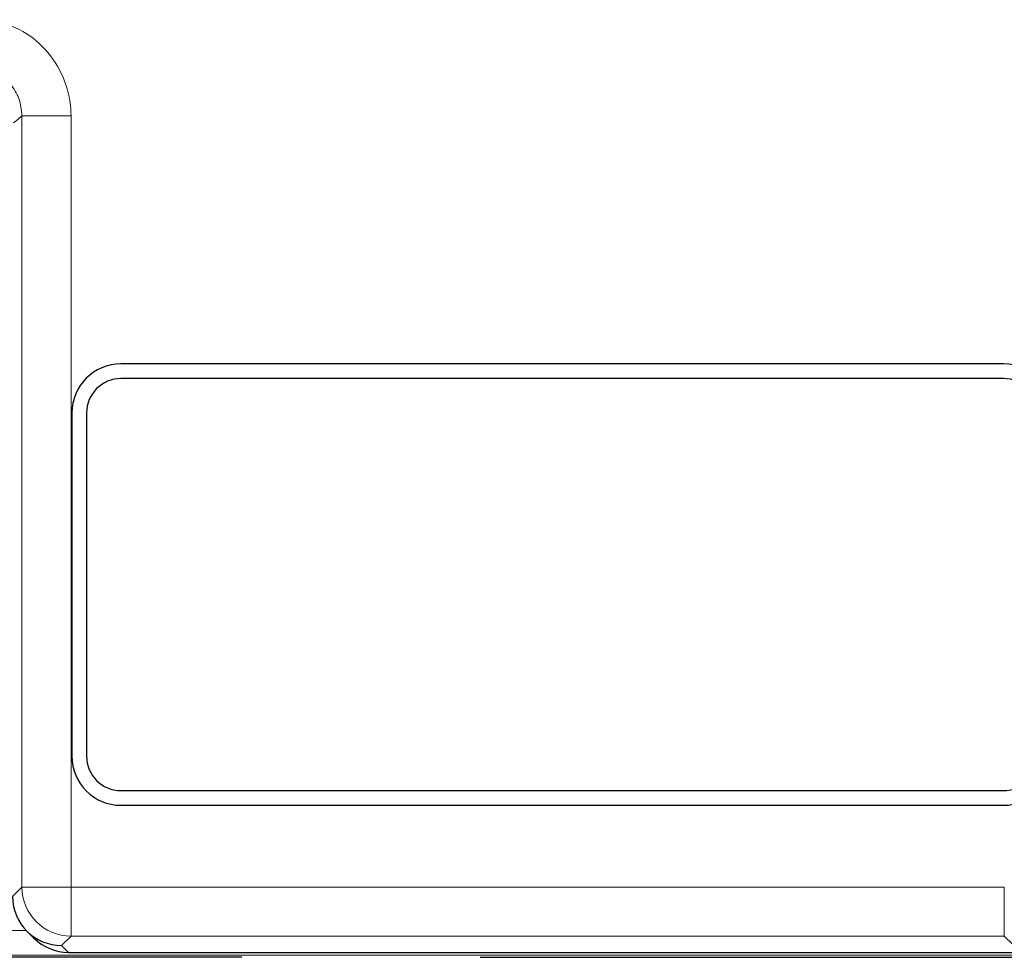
# Model space of a CAD drawing. Header units: millimetres. Extents: x 5 to 418, y 2 to 292.
# Tile 16 of 38: x 141.8 to 151.84, y 177.95 to 187.51. Entities that reach past the tile are written whole.
import ezdxf

# ---------------------------------------------------------------- set-up
doc = ezdxf.new("R2010")
doc.units = ezdxf.units.MM

msp = doc.modelspace()

# ---------------------------------------------------------------- linework, layer by layer
at = {"color": 7, "linetype": 'Continuous', "lineweight": 18}
for p, q in [((141.8195, 178.6677), (141.8195, 186.5299)), ((142.3194, 186.5299), (141.8195, 186.5299)), ((142.3194, 186.5299), (142.3194, 178.6677)), ((141.7233, 178.5715), (141.8195, 178.6677)), ((141.8195, 178.6677), (142.3194, 178.6677)), ((142.3194, 178.6677), (151.8368, 178.6677)), ((142.3194, 178.1678), (142.3194, 178.6677)), ((151.8368, 178.1678), (151.8368, 178.6677)), ((141.7046, 178.2236), (141.8644, 178.2236)), ((142.3194, 178.1678), (142.2234, 178.0718)), ((151.8368, 178.1678), (142.3194, 178.1678)), ((151.9229, 178.0817), (151.8368, 178.1678)), ((142.2234, 178.0718), (142.2934, 178.0018)), ((152.128, 177.9737), (141.7003, 177.9737))]:
    msp.add_line(p, q, dxfattribs=at)
at = {"color": 7, "linetype": 'Continuous', "lineweight": 25}
for p, q in [((151.828, 184.0018), (142.828, 184.0018)), ((151.828, 183.8518), (142.828, 183.8518)), ((142.328, 183.5018), (142.328, 180.0018)), ((142.478, 183.5018), (142.478, 180.0018)), ((142.828, 179.6518), (151.828, 179.6518)), ((142.828, 179.5018), (151.828, 179.5018)), ((141.8697, 178.2182), (141.9397, 178.1483)), ((144.0616, 177.9518), (141.6784, 177.9518)), ((142.2934, 178.0018), (152.3282, 178.0018)), ((146.4907, 177.9518), (152.128, 177.9518))]:
    msp.add_line(p, q, dxfattribs=at)
at = {"color": 7, "linetype": 'Continuous', "lineweight": 18, "flags": 128}
msp.add_lwpolyline([(141.8195, 186.5299), (141.7758, 186.494), (141.7319, 186.4578)], dxfattribs=at)
at = {"color": 7, "linetype": 'Continuous', "lineweight": 25}
for centre, radius, start, end in [((142.828, 183.5018), 0.5, 90, 180), ((151.828, 183.5018), 0.5, 0, 90), ((142.828, 183.5018), 0.35, 90, 180), ((151.828, 183.5018), 0.35, 0, 90), ((142.828, 180.0018), 0.5, 180, 270), ((142.828, 180.0018), 0.35, 180, 270), ((151.828, 180.0018), 0.35, 270, 0), ((151.828, 180.0018), 0.5, 270, 0)]:
    msp.add_arc(centre, radius, start, end, dxfattribs=at)
at = {"color": 7, "linetype": 'Continuous', "lineweight": 18}
msp.add_arc((142.3196, 178.6679), 0.5001, 180.02044, 269.97956, dxfattribs=at)
at = {"color": 7, "linetype": 'Continuous', "lineweight": 25}
for centre, major_axis, start_param, end_param in [((142.2234, 178.5717), (0.5001, 0), 3.1418973, 4.712389), ((142.2932, 178.5019), (0.3537, -0.3537), 4.712389, 5.4979394)]:
    msp.add_ellipse(centre, major_axis=major_axis, ratio=0.9996955, start_param=start_param, end_param=end_param, dxfattribs=at)
at = {"color": 7, "linetype": 'Continuous', "lineweight": 18}
for points, knots in [([(142.3194, 186.5299), (142.3193, 186.5388), (142.3183, 186.6595), (142.2717, 186.8932), (142.0979, 187.1859), (141.8376, 187.413), (141.6213, 187.4783), (141.5131, 187.5109)], [0, 0, 0, 0, 0.01936598, 0.26450854, 0.50965391, 0.75482762, 1, 1, 1, 1]), ([(141.4163, 187.0204), (141.4705, 187.0041), (141.5788, 186.9715), (141.708, 186.858), (141.8008, 186.7077), (141.8131, 186.5906), (141.8195, 186.5299)], [0, 0, 0, 0, 0.2452657, 0.4904926, 0.7356895, 1, 1, 1, 1])]:
    msp.add_open_spline(points, degree=3, knots=knots, dxfattribs=at)

doc.saveas('drawing.dxf')
